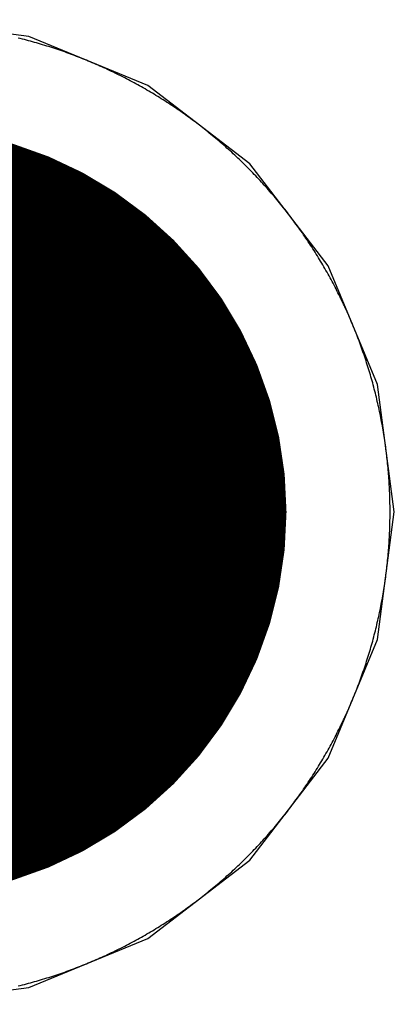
# Model space of a CAD drawing. Extents: x -1.5 to 9, y -3 to 5.
# Tile 102 of 256: x 0.6603 to 0.6929, y 2.0571 to 2.1429. Entities that reach past the tile are written whole.
import ezdxf

# ---------------------------------------------------------------- set-up
doc = ezdxf.new("R2010")
doc.units = 0
doc.layers.get('0').update_dxf_attribs({"linetype": 'CONTINUOUS'})
for name, color, linetype in [('qfn16-30-34-a_copper_signal_1', 1, 'CONTINUOUS'), ('qfn16-30-34-a_copper_signal_2', 1, 'CONTINUOUS'), ('qfn16-30-34-a_copper_signal_bot', 5, 'CONTINUOUS'), ('qfn16-30-34-a_copper_signal_top', 1, 'CONTINUOUS'), ('qfn16-30-34-a_drillmap_1', 1, 'CONTINUOUS'), ('qfn16-30-34-a_pth_drill', 1, 'CONTINUOUS'), ('qfn16-30-34-a_soldermask_bot', 1, 'CONTINUOUS'), ('qfn16-30-34-a_soldermask_top', 1, 'CONTINUOUS')]:
    doc.layers.add(name, color=color, linetype=linetype)

# ---------------------------------------------------------------- blocks, each defined once
blk = doc.blocks.new('D24')
at = {"const_width": 0.0325}
blk.add_lwpolyline([(-0.01625, 0, 1), (0.01625, 0, 1)], format="xyb", close=True, dxfattribs=at)
blk = doc.blocks.new('D38')
at = {"const_width": 0.0335}
blk.add_lwpolyline([(-0.01675, 0, 1), (0.01675, 0, 1)], format="xyb", close=True, dxfattribs=at)
blk = doc.blocks.new('D60')
at = {"const_width": 0.0225}
blk.add_lwpolyline([(-0.01125, 0, 1), (0.01125, 0, 1)], format="xyb", close=True, dxfattribs=at)
blk = doc.blocks.new('D44')
at = {"const_width": 0.0025}
blk.add_lwpolyline([(-0.00125, 0, 1), (0.00125, 0, 1)], format="xyb", close=True, dxfattribs=at)

msp = doc.modelspace()

# ---------------------------------------------------------------- linework, layer by layer
at = {"layer": 'qfn16-30-34-a_copper_signal_1', "color": 1}
msp.add_lwpolyline([(0.660171, 2.058735), (0.660349, 2.058779), (0.660527, 2.058824), (0.660704, 2.05887), (0.660882, 2.058917), (0.661059, 2.058964), (0.661236, 2.059012), (0.661413, 2.059061), (0.661589, 2.05911), (0.661765, 2.059161), (0.661942, 2.059212), (0.662118, 2.059264), (0.662293, 2.059317), (0.662469, 2.05937), (0.662644, 2.059424), (0.662819, 2.059479), (0.662994, 2.059535), (0.663168, 2.059591), (0.663342, 2.059649), (0.663516, 2.059706), (0.66369, 2.059765), (0.663864, 2.059825), (0.664037, 2.059885), (0.66421, 2.059946), (0.664383, 2.060008), (0.664555, 2.06007), (0.664727, 2.060133), (0.664899, 2.060197), (0.665071, 2.060262), (0.665242, 2.060327), (0.665413, 2.060393), (0.665584, 2.06046), (0.665754, 2.060528), (0.665925, 2.060596), (0.666095, 2.060665), (0.666264, 2.060735), (0.666433, 2.060806), (0.666602, 2.060877), (0.666771, 2.060949), (0.666939, 2.061022), (0.667107, 2.061095), (0.667275, 2.061169), (0.667443, 2.061244), (0.66761, 2.06132), (0.667776, 2.061396), (0.667943, 2.061473), (0.668109, 2.061551), (0.668275, 2.06163), (0.66844, 2.061709), (0.668605, 2.061789), (0.66877, 2.061869), (0.668934, 2.061951), (0.669098, 2.062033), (0.669262, 2.062115), (0.669425, 2.062199), (0.669588, 2.062283), (0.669751, 2.062368), (0.669913, 2.062454), (0.670075, 2.06254), (0.670236, 2.062627), (0.670397, 2.062715), (0.670558, 2.062803), (0.670718, 2.062892), (0.670878, 2.062982), (0.671038, 2.063072), (0.671197, 2.063163), (0.671356, 2.063255), (0.671514, 2.063348), (0.671672, 2.063441), (0.67183, 2.063535), (0.671987, 2.063629), (0.672144, 2.063724), (0.6723, 2.06382), (0.672456, 2.063917), (0.672611, 2.064014), (0.672766, 2.064112), (0.672921, 2.064211), (0.673075, 2.06431), (0.673229, 2.06441), (0.673383, 2.06451), (0.673535, 2.064612), (0.673688, 2.064713), (0.67384, 2.064816), (0.673992, 2.064919), (0.674143, 2.065023), (0.674293, 2.065128), (0.674444, 2.065233), (0.674594, 2.065339), (0.674743, 2.065445), (0.674892, 2.065552), (0.67504, 2.06566), (0.675188, 2.065768), (0.675336, 2.065877), (0.675483, 2.065987), (0.675629, 2.066097), (0.675775, 2.066208), (0.675921, 2.06632), (0.676066, 2.066432), (0.676211, 2.066545), (0.676355, 2.066658), (0.676498, 2.066772), (0.676641, 2.066887), (0.676784, 2.067002), (0.676926, 2.067118), (0.677068, 2.067234), (0.677209, 2.067352), (0.67735, 2.067469), (0.67749, 2.067588), (0.67763, 2.067706), (0.677769, 2.067826), (0.677907, 2.067946), (0.678045, 2.068067), (0.678183, 2.068188), (0.67832, 2.06831), (0.678456, 2.068433), (0.678592, 2.068556), (0.678728, 2.068679), (0.678863, 2.068804), (0.678997, 2.068928), (0.679131, 2.069054), (0.679264, 2.06918), (0.679397, 2.069307), (0.679529, 2.069434), (0.67966, 2.069561), (0.679792, 2.06969), (0.679922, 2.069818), (0.680052, 2.069948), (0.680182, 2.070078), (0.68031, 2.070208), (0.680439, 2.07034), (0.680566, 2.070471), (0.680693, 2.070603), (0.68082, 2.070736), (0.680946, 2.070869), (0.681072, 2.071003), (0.681196, 2.071137), (0.681321, 2.071272), (0.681444, 2.071408), (0.681567, 2.071544), (0.68169, 2.07168), (0.681812, 2.071817), (0.681933, 2.071955), (0.682054, 2.072093), (0.682174, 2.072231), (0.682293, 2.07237), (0.682412, 2.07251), (0.682531, 2.07265), (0.682649, 2.072791), (0.682766, 2.072932), (0.682882, 2.073074), (0.682998, 2.073216), (0.683113, 2.073358), (0.683228, 2.073502), (0.683342, 2.073645), (0.683455, 2.073789), (0.683568, 2.073934), (0.68368, 2.074079), (0.683792, 2.074225), (0.683903, 2.074371), (0.684013, 2.074517), (0.684123, 2.074664), (0.684232, 2.074812), (0.68434, 2.07496), (0.684448, 2.075108), (0.684555, 2.075257), (0.684661, 2.075406), (0.684767, 2.075556), (0.684872, 2.075706), (0.684977, 2.075857), (0.685081, 2.076008), (0.685184, 2.07616), (0.685287, 2.076312), (0.685388, 2.076465), (0.68549, 2.076617), (0.68559, 2.076771), (0.68569, 2.076925), (0.685789, 2.077079), (0.685888, 2.077233), (0.685986, 2.077389), (0.686083, 2.077544), (0.68618, 2.0777), (0.686276, 2.077856), (0.686371, 2.078013), (0.686465, 2.07817), (0.686559, 2.078328), (0.686652, 2.078486), (0.686745, 2.078644), (0.686837, 2.078803), (0.686928, 2.078962), (0.687018, 2.079122), (0.687108, 2.079282), (0.687197, 2.079442), (0.687285, 2.079603), (0.687373, 2.079764), (0.68746, 2.079925), (0.687546, 2.080087), (0.687632, 2.080249), (0.687717, 2.080412), (0.687801, 2.080575), (0.687885, 2.080738), (0.687967, 2.080902), (0.688049, 2.081066), (0.688131, 2.08123), (0.688211, 2.081395), (0.688291, 2.08156), (0.68837, 2.081725), (0.688449, 2.081891), (0.688527, 2.082057), (0.688604, 2.082224), (0.68868, 2.08239), (0.688756, 2.082557), (0.688831, 2.082725), (0.688905, 2.082893), (0.688978, 2.083061), (0.689051, 2.083229), (0.689123, 2.083398), (0.689194, 2.083567), (0.689265, 2.083736), (0.689335, 2.083905), (0.689404, 2.084075), (0.689472, 2.084246), (0.68954, 2.084416), (0.689607, 2.084587), (0.689673, 2.084758), (0.689738, 2.084929), (0.689803, 2.085101), (0.689867, 2.085273), (0.68993, 2.085445), (0.689992, 2.085617), (0.690054, 2.08579), (0.690115, 2.085963), (0.690175, 2.086136), (0.690235, 2.08631), (0.690293, 2.086484), (0.690351, 2.086658), (0.690409, 2.086832), (0.690465, 2.087006), (0.690521, 2.087181), (0.690576, 2.087356), (0.69063, 2.087531), (0.690683, 2.087707), (0.690736, 2.087882), (0.690788, 2.088058), (0.690839, 2.088235), (0.690889, 2.088411), (0.690939, 2.088587), (0.690988, 2.088764), (0.691036, 2.088941), (0.691083, 2.089118), (0.69113, 2.089296), (0.691176, 2.089473), (0.691221, 2.089651), (0.691265, 2.089829), (0.691309, 2.090007), (0.691351, 2.090186), (0.691393, 2.090364), (0.691434, 2.090543), (0.691475, 2.090722), (0.691515, 2.090901), (0.691553, 2.09108), (0.691592, 2.091259), (0.691629, 2.091439), (0.691665, 2.091619), (0.691701, 2.091799), (0.691736, 2.091979), (0.69177, 2.092159), (0.691804, 2.092339), (0.691837, 2.09252), (0.691869, 2.0927), (0.6919, 2.092881), (0.69193, 2.093062), (0.69196, 2.093243), (0.691988, 2.093424), (0.692016, 2.093605), (0.692043, 2.093787), (0.69207, 2.093968), (0.692096, 2.09415), (0.69212, 2.094331), (0.692144, 2.094513), (0.692168, 2.094695), (0.69219, 2.094877), (0.692212, 2.095059), (0.692233, 2.095242), (0.692253, 2.095424), (0.692272, 2.095606), (0.692291, 2.095789), (0.692309, 2.095971), (0.692326, 2.096154), (0.692342, 2.096336), (0.692357, 2.096519), (0.692372, 2.096702), (0.692386, 2.096885), (0.692399, 2.097068), (0.692411, 2.097251), (0.692423, 2.097434), (0.692433, 2.097617), (0.692443, 2.0978), (0.692452, 2.097983), (0.692461, 2.098166), (0.692468, 2.09835), (0.692475, 2.098533), (0.692481, 2.098716), (0.692486, 2.0989), (0.69249, 2.099083), (0.692494, 2.099266), (0.692496, 2.09945), (0.692499, 2.099633), (0.6925, 2.099817), (0.6925, 2.1), (0.6925, 2.100183), (0.692499, 2.100367), (0.692496, 2.10055), (0.692494, 2.100734), (0.69249, 2.100917), (0.692486, 2.1011), (0.692481, 2.101284), (0.692475, 2.101467), (0.692468, 2.10165), (0.692461, 2.101834), (0.692452, 2.102017), (0.692443, 2.1022), (0.692433, 2.102383), (0.692423, 2.102566), (0.692411, 2.102749), (0.692399, 2.102932), (0.692386, 2.103115), (0.692372, 2.103298), (0.692357, 2.103481), (0.692342, 2.103664), (0.692326, 2.103846), (0.692309, 2.104029), (0.692291, 2.104211), (0.692272, 2.104394), (0.692253, 2.104576), (0.692233, 2.104758), (0.692212, 2.104941), (0.69219, 2.105123), (0.692168, 2.105305), (0.692144, 2.105487), (0.69212, 2.105669), (0.692096, 2.10585), (0.69207, 2.106032), (0.692043, 2.106213), (0.692016, 2.106395), (0.691988, 2.106576), (0.69196, 2.106757), (0.69193, 2.106938), (0.6919, 2.107119), (0.691869, 2.1073), (0.691837, 2.10748), (0.691804, 2.107661), (0.69177, 2.107841), (0.691736, 2.108021), (0.691701, 2.108201), (0.691665, 2.108381), (0.691629, 2.108561), (0.691592, 2.108741), (0.691553, 2.10892), (0.691515, 2.109099), (0.691475, 2.109278), (0.691434, 2.109457), (0.691393, 2.109636), (0.691351, 2.109814), (0.691309, 2.109993), (0.691265, 2.110171), (0.691221, 2.110349), (0.691176, 2.110527), (0.69113, 2.110704), (0.691083, 2.110882), (0.691036, 2.111059), (0.690988, 2.111236), (0.690939, 2.111413), (0.690889, 2.111589), (0.690839, 2.111765), (0.690788, 2.111942), (0.690736, 2.112118), (0.690683, 2.112293), (0.69063, 2.112469), (0.690576, 2.112644), (0.690521, 2.112819), (0.690465, 2.112994), (0.690409, 2.113168), (0.690351, 2.113342), (0.690293, 2.113516), (0.690235, 2.11369), (0.690175, 2.113864), (0.690115, 2.114037), (0.690054, 2.11421), (0.689992, 2.114383), (0.68993, 2.114555), (0.689867, 2.114727), (0.689803, 2.114899), (0.689738, 2.115071), (0.689673, 2.115242), (0.689607, 2.115413), (0.68954, 2.115584), (0.689472, 2.115754), (0.689404, 2.115925), (0.689335, 2.116095), (0.689265, 2.116264), (0.689194, 2.116433), (0.689123, 2.116602), (0.689051, 2.116771), (0.688978, 2.116939), (0.688905, 2.117107), (0.688831, 2.117275), (0.688756, 2.117443), (0.68868, 2.11761), (0.688604, 2.117776), (0.688527, 2.117943), (0.688449, 2.118109), (0.68837, 2.118275), (0.688291, 2.11844), (0.688211, 2.118605), (0.688131, 2.11877), (0.688049, 2.118934), (0.687967, 2.119098), (0.687885, 2.119262), (0.687801, 2.119425), (0.687717, 2.119588), (0.687632, 2.119751), (0.687546, 2.119913), (0.68746, 2.120075), (0.687373, 2.120236), (0.687285, 2.120397), (0.687197, 2.120558), (0.687108, 2.120718), (0.687018, 2.120878), (0.686928, 2.121038), (0.686837, 2.121197), (0.686745, 2.121356), (0.686652, 2.121514), (0.686559, 2.121672), (0.686465, 2.12183), (0.686371, 2.121987), (0.686276, 2.122144), (0.68618, 2.1223), (0.686083, 2.122456), (0.685986, 2.122611), (0.685888, 2.122767), (0.685789, 2.122921), (0.68569, 2.123075), (0.68559, 2.123229), (0.68549, 2.123383), (0.685388, 2.123535), (0.685287, 2.123688), (0.685184, 2.12384), (0.685081, 2.123992), (0.684977, 2.124143), (0.684872, 2.124294), (0.684767, 2.124444), (0.684661, 2.124594), (0.684555, 2.124743), (0.684448, 2.124892), (0.68434, 2.12504), (0.684232, 2.125188), (0.684123, 2.125336), (0.684013, 2.125483), (0.683903, 2.125629), (0.683792, 2.125775), (0.68368, 2.125921), (0.683568, 2.126066), (0.683455, 2.126211), (0.683342, 2.126355), (0.683228, 2.126498), (0.683113, 2.126642), (0.682998, 2.126784), (0.682882, 2.126926), (0.682766, 2.127068), (0.682649, 2.127209), (0.682531, 2.12735), (0.682412, 2.12749), (0.682293, 2.12763), (0.682174, 2.127769), (0.682054, 2.127907), (0.681933, 2.128045), (0.681812, 2.128183), (0.68169, 2.12832), (0.681567, 2.128456), (0.681444, 2.128592), (0.681321, 2.128728), (0.681196, 2.128863), (0.681072, 2.128997), (0.680946, 2.129131), (0.68082, 2.129264), (0.680693, 2.129397), (0.680566, 2.129529), (0.680439, 2.12966), (0.68031, 2.129792), (0.680182, 2.129922), (0.680052, 2.130052), (0.679922, 2.130182), (0.679792, 2.13031), (0.67966, 2.130439), (0.679529, 2.130566), (0.679397, 2.130693), (0.679264, 2.13082), (0.679131, 2.130946), (0.678997, 2.131072), (0.678863, 2.131196), (0.678728, 2.131321), (0.678592, 2.131444), (0.678456, 2.131567), (0.67832, 2.13169), (0.678183, 2.131812), (0.678045, 2.131933), (0.677907, 2.132054), (0.677769, 2.132174), (0.67763, 2.132294), (0.67749, 2.132412), (0.67735, 2.132531), (0.677209, 2.132648), (0.677068, 2.132766), (0.676926, 2.132882), (0.676784, 2.132998), (0.676641, 2.133113), (0.676498, 2.133228), (0.676355, 2.133342), (0.676211, 2.133455), (0.676066, 2.133568), (0.675921, 2.13368), (0.675775, 2.133792), (0.675629, 2.133903), (0.675483, 2.134013), (0.675336, 2.134123), (0.675188, 2.134232), (0.67504, 2.13434), (0.674892, 2.134448), (0.674743, 2.134555), (0.674594, 2.134661), (0.674444, 2.134767), (0.674293, 2.134872), (0.674143, 2.134977), (0.673992, 2.135081), (0.67384, 2.135184), (0.673688, 2.135287), (0.673535, 2.135388), (0.673383, 2.13549), (0.673229, 2.13559), (0.673075, 2.13569), (0.672921, 2.135789), (0.672766, 2.135888), (0.672611, 2.135986), (0.672456, 2.136083), (0.6723, 2.13618), (0.672144, 2.136276), (0.671987, 2.136371), (0.67183, 2.136465), (0.671672, 2.136559), (0.671514, 2.136652), (0.671356, 2.136745), (0.671197, 2.136837), (0.671038, 2.136928), (0.670878, 2.137018), (0.670718, 2.137108), (0.670558, 2.137197), (0.670397, 2.137285), (0.670236, 2.137373), (0.670075, 2.13746), (0.669913, 2.137546), (0.669751, 2.137632), (0.669588, 2.137717), (0.669425, 2.137801), (0.669262, 2.137885), (0.669098, 2.137967), (0.668934, 2.138049), (0.66877, 2.138131), (0.668605, 2.138211), (0.66844, 2.138291), (0.668275, 2.13837), (0.668109, 2.138449), (0.667943, 2.138527), (0.667776, 2.138604), (0.66761, 2.13868), (0.667443, 2.138756), (0.667275, 2.138831), (0.667107, 2.138905), (0.666939, 2.138978), (0.666771, 2.139051), (0.666602, 2.139123), (0.666433, 2.139194), (0.666264, 2.139265), (0.666095, 2.139335), (0.665925, 2.139404), (0.665754, 2.139472), (0.665584, 2.13954), (0.665413, 2.139607), (0.665242, 2.139673), (0.665071, 2.139738), (0.664899, 2.139803), (0.664727, 2.139867), (0.664555, 2.13993), (0.664383, 2.139992), (0.66421, 2.140054), (0.664037, 2.140115), (0.663864, 2.140175), (0.66369, 2.140235), (0.663516, 2.140294), (0.663342, 2.140351), (0.663168, 2.140409), (0.662994, 2.140465), (0.662819, 2.140521), (0.662644, 2.140576), (0.662469, 2.14063), (0.662293, 2.140683), (0.662118, 2.140736), (0.661942, 2.140788), (0.661765, 2.140839), (0.661589, 2.14089), (0.661413, 2.140939), (0.661236, 2.140988), (0.661059, 2.141036), (0.660882, 2.141083), (0.660704, 2.14113), (0.660527, 2.141176), (0.660349, 2.141221), (0.660171, 2.141265)], dxfattribs=at)
at = {"layer": 'qfn16-30-34-a_copper_signal_2', "color": 1}
msp.add_lwpolyline([(0.660171, 2.058735), (0.660349, 2.058779), (0.660527, 2.058824), (0.660704, 2.05887), (0.660882, 2.058917), (0.661059, 2.058964), (0.661236, 2.059012), (0.661413, 2.059061), (0.661589, 2.05911), (0.661765, 2.059161), (0.661942, 2.059212), (0.662118, 2.059264), (0.662293, 2.059317), (0.662469, 2.05937), (0.662644, 2.059424), (0.662819, 2.059479), (0.662994, 2.059535), (0.663168, 2.059591), (0.663342, 2.059649), (0.663516, 2.059706), (0.66369, 2.059765), (0.663864, 2.059825), (0.664037, 2.059885), (0.66421, 2.059946), (0.664383, 2.060008), (0.664555, 2.06007), (0.664727, 2.060133), (0.664899, 2.060197), (0.665071, 2.060262), (0.665242, 2.060327), (0.665413, 2.060393), (0.665584, 2.06046), (0.665754, 2.060528), (0.665925, 2.060596), (0.666095, 2.060665), (0.666264, 2.060735), (0.666433, 2.060806), (0.666602, 2.060877), (0.666771, 2.060949), (0.666939, 2.061022), (0.667107, 2.061095), (0.667275, 2.061169), (0.667443, 2.061244), (0.66761, 2.06132), (0.667776, 2.061396), (0.667943, 2.061473), (0.668109, 2.061551), (0.668275, 2.06163), (0.66844, 2.061709), (0.668605, 2.061789), (0.66877, 2.061869), (0.668934, 2.061951), (0.669098, 2.062033), (0.669262, 2.062115), (0.669425, 2.062199), (0.669588, 2.062283), (0.669751, 2.062368), (0.669913, 2.062454), (0.670075, 2.06254), (0.670236, 2.062627), (0.670397, 2.062715), (0.670558, 2.062803), (0.670718, 2.062892), (0.670878, 2.062982), (0.671038, 2.063072), (0.671197, 2.063163), (0.671356, 2.063255), (0.671514, 2.063348), (0.671672, 2.063441), (0.67183, 2.063535), (0.671987, 2.063629), (0.672144, 2.063724), (0.6723, 2.06382), (0.672456, 2.063917), (0.672611, 2.064014), (0.672766, 2.064112), (0.672921, 2.064211), (0.673075, 2.06431), (0.673229, 2.06441), (0.673383, 2.06451), (0.673535, 2.064612), (0.673688, 2.064713), (0.67384, 2.064816), (0.673992, 2.064919), (0.674143, 2.065023), (0.674293, 2.065128), (0.674444, 2.065233), (0.674594, 2.065339), (0.674743, 2.065445), (0.674892, 2.065552), (0.67504, 2.06566), (0.675188, 2.065768), (0.675336, 2.065877), (0.675483, 2.065987), (0.675629, 2.066097), (0.675775, 2.066208), (0.675921, 2.06632), (0.676066, 2.066432), (0.676211, 2.066545), (0.676355, 2.066658), (0.676498, 2.066772), (0.676641, 2.066887), (0.676784, 2.067002), (0.676926, 2.067118), (0.677068, 2.067234), (0.677209, 2.067352), (0.67735, 2.067469), (0.67749, 2.067588), (0.67763, 2.067706), (0.677769, 2.067826), (0.677907, 2.067946), (0.678045, 2.068067), (0.678183, 2.068188), (0.67832, 2.06831), (0.678456, 2.068433), (0.678592, 2.068556), (0.678728, 2.068679), (0.678863, 2.068804), (0.678997, 2.068928), (0.679131, 2.069054), (0.679264, 2.06918), (0.679397, 2.069307), (0.679529, 2.069434), (0.67966, 2.069561), (0.679792, 2.06969), (0.679922, 2.069818), (0.680052, 2.069948), (0.680182, 2.070078), (0.68031, 2.070208), (0.680439, 2.07034), (0.680566, 2.070471), (0.680693, 2.070603), (0.68082, 2.070736), (0.680946, 2.070869), (0.681072, 2.071003), (0.681196, 2.071137), (0.681321, 2.071272), (0.681444, 2.071408), (0.681567, 2.071544), (0.68169, 2.07168), (0.681812, 2.071817), (0.681933, 2.071955), (0.682054, 2.072093), (0.682174, 2.072231), (0.682293, 2.07237), (0.682412, 2.07251), (0.682531, 2.07265), (0.682649, 2.072791), (0.682766, 2.072932), (0.682882, 2.073074), (0.682998, 2.073216), (0.683113, 2.073358), (0.683228, 2.073502), (0.683342, 2.073645), (0.683455, 2.073789), (0.683568, 2.073934), (0.68368, 2.074079), (0.683792, 2.074225), (0.683903, 2.074371), (0.684013, 2.074517), (0.684123, 2.074664), (0.684232, 2.074812), (0.68434, 2.07496), (0.684448, 2.075108), (0.684555, 2.075257), (0.684661, 2.075406), (0.684767, 2.075556), (0.684872, 2.075706), (0.684977, 2.075857), (0.685081, 2.076008), (0.685184, 2.07616), (0.685287, 2.076312), (0.685388, 2.076465), (0.68549, 2.076617), (0.68559, 2.076771), (0.68569, 2.076925), (0.685789, 2.077079), (0.685888, 2.077233), (0.685986, 2.077389), (0.686083, 2.077544), (0.68618, 2.0777), (0.686276, 2.077856), (0.686371, 2.078013), (0.686465, 2.07817), (0.686559, 2.078328), (0.686652, 2.078486), (0.686745, 2.078644), (0.686837, 2.078803), (0.686928, 2.078962), (0.687018, 2.079122), (0.687108, 2.079282), (0.687197, 2.079442), (0.687285, 2.079603), (0.687373, 2.079764), (0.68746, 2.079925), (0.687546, 2.080087), (0.687632, 2.080249), (0.687717, 2.080412), (0.687801, 2.080575), (0.687885, 2.080738), (0.687967, 2.080902), (0.688049, 2.081066), (0.688131, 2.08123), (0.688211, 2.081395), (0.688291, 2.08156), (0.68837, 2.081725), (0.688449, 2.081891), (0.688527, 2.082057), (0.688604, 2.082224), (0.68868, 2.08239), (0.688756, 2.082557), (0.688831, 2.082725), (0.688905, 2.082893), (0.688978, 2.083061), (0.689051, 2.083229), (0.689123, 2.083398), (0.689194, 2.083567), (0.689265, 2.083736), (0.689335, 2.083905), (0.689404, 2.084075), (0.689472, 2.084246), (0.68954, 2.084416), (0.689607, 2.084587), (0.689673, 2.084758), (0.689738, 2.084929), (0.689803, 2.085101), (0.689867, 2.085273), (0.68993, 2.085445), (0.689992, 2.085617), (0.690054, 2.08579), (0.690115, 2.085963), (0.690175, 2.086136), (0.690235, 2.08631), (0.690293, 2.086484), (0.690351, 2.086658), (0.690409, 2.086832), (0.690465, 2.087006), (0.690521, 2.087181), (0.690576, 2.087356), (0.69063, 2.087531), (0.690683, 2.087707), (0.690736, 2.087882), (0.690788, 2.088058), (0.690839, 2.088235), (0.690889, 2.088411), (0.690939, 2.088587), (0.690988, 2.088764), (0.691036, 2.088941), (0.691083, 2.089118), (0.69113, 2.089296), (0.691176, 2.089473), (0.691221, 2.089651), (0.691265, 2.089829), (0.691309, 2.090007), (0.691351, 2.090186), (0.691393, 2.090364), (0.691434, 2.090543), (0.691475, 2.090722), (0.691515, 2.090901), (0.691553, 2.09108), (0.691592, 2.091259), (0.691629, 2.091439), (0.691665, 2.091619), (0.691701, 2.091799), (0.691736, 2.091979), (0.69177, 2.092159), (0.691804, 2.092339), (0.691837, 2.09252), (0.691869, 2.0927), (0.6919, 2.092881), (0.69193, 2.093062), (0.69196, 2.093243), (0.691988, 2.093424), (0.692016, 2.093605), (0.692043, 2.093787), (0.69207, 2.093968), (0.692096, 2.09415), (0.69212, 2.094331), (0.692144, 2.094513), (0.692168, 2.094695), (0.69219, 2.094877), (0.692212, 2.095059), (0.692233, 2.095242), (0.692253, 2.095424), (0.692272, 2.095606), (0.692291, 2.095789), (0.692309, 2.095971), (0.692326, 2.096154), (0.692342, 2.096336), (0.692357, 2.096519), (0.692372, 2.096702), (0.692386, 2.096885), (0.692399, 2.097068), (0.692411, 2.097251), (0.692423, 2.097434), (0.692433, 2.097617), (0.692443, 2.0978), (0.692452, 2.097983), (0.692461, 2.098166), (0.692468, 2.09835), (0.692475, 2.098533), (0.692481, 2.098716), (0.692486, 2.0989), (0.69249, 2.099083), (0.692494, 2.099266), (0.692496, 2.09945), (0.692499, 2.099633), (0.6925, 2.099817), (0.6925, 2.1), (0.6925, 2.100183), (0.692499, 2.100367), (0.692496, 2.10055), (0.692494, 2.100734), (0.69249, 2.100917), (0.692486, 2.1011), (0.692481, 2.101284), (0.692475, 2.101467), (0.692468, 2.10165), (0.692461, 2.101834), (0.692452, 2.102017), (0.692443, 2.1022), (0.692433, 2.102383), (0.692423, 2.102566), (0.692411, 2.102749), (0.692399, 2.102932), (0.692386, 2.103115), (0.692372, 2.103298), (0.692357, 2.103481), (0.692342, 2.103664), (0.692326, 2.103846), (0.692309, 2.104029), (0.692291, 2.104211), (0.692272, 2.104394), (0.692253, 2.104576), (0.692233, 2.104758), (0.692212, 2.104941), (0.69219, 2.105123), (0.692168, 2.105305), (0.692144, 2.105487), (0.69212, 2.105669), (0.692096, 2.10585), (0.69207, 2.106032), (0.692043, 2.106213), (0.692016, 2.106395), (0.691988, 2.106576), (0.69196, 2.106757), (0.69193, 2.106938), (0.6919, 2.107119), (0.691869, 2.1073), (0.691837, 2.10748), (0.691804, 2.107661), (0.69177, 2.107841), (0.691736, 2.108021), (0.691701, 2.108201), (0.691665, 2.108381), (0.691629, 2.108561), (0.691592, 2.108741), (0.691553, 2.10892), (0.691515, 2.109099), (0.691475, 2.109278), (0.691434, 2.109457), (0.691393, 2.109636), (0.691351, 2.109814), (0.691309, 2.109993), (0.691265, 2.110171), (0.691221, 2.110349), (0.691176, 2.110527), (0.69113, 2.110704), (0.691083, 2.110882), (0.691036, 2.111059), (0.690988, 2.111236), (0.690939, 2.111413), (0.690889, 2.111589), (0.690839, 2.111765), (0.690788, 2.111942), (0.690736, 2.112118), (0.690683, 2.112293), (0.69063, 2.112469), (0.690576, 2.112644), (0.690521, 2.112819), (0.690465, 2.112994), (0.690409, 2.113168), (0.690351, 2.113342), (0.690293, 2.113516), (0.690235, 2.11369), (0.690175, 2.113864), (0.690115, 2.114037), (0.690054, 2.11421), (0.689992, 2.114383), (0.68993, 2.114555), (0.689867, 2.114727), (0.689803, 2.114899), (0.689738, 2.115071), (0.689673, 2.115242), (0.689607, 2.115413), (0.68954, 2.115584), (0.689472, 2.115754), (0.689404, 2.115925), (0.689335, 2.116095), (0.689265, 2.116264), (0.689194, 2.116433), (0.689123, 2.116602), (0.689051, 2.116771), (0.688978, 2.116939), (0.688905, 2.117107), (0.688831, 2.117275), (0.688756, 2.117443), (0.68868, 2.11761), (0.688604, 2.117776), (0.688527, 2.117943), (0.688449, 2.118109), (0.68837, 2.118275), (0.688291, 2.11844), (0.688211, 2.118605), (0.688131, 2.11877), (0.688049, 2.118934), (0.687967, 2.119098), (0.687885, 2.119262), (0.687801, 2.119425), (0.687717, 2.119588), (0.687632, 2.119751), (0.687546, 2.119913), (0.68746, 2.120075), (0.687373, 2.120236), (0.687285, 2.120397), (0.687197, 2.120558), (0.687108, 2.120718), (0.687018, 2.120878), (0.686928, 2.121038), (0.686837, 2.121197), (0.686745, 2.121356), (0.686652, 2.121514), (0.686559, 2.121672), (0.686465, 2.12183), (0.686371, 2.121987), (0.686276, 2.122144), (0.68618, 2.1223), (0.686083, 2.122456), (0.685986, 2.122611), (0.685888, 2.122767), (0.685789, 2.122921), (0.68569, 2.123075), (0.68559, 2.123229), (0.68549, 2.123383), (0.685388, 2.123535), (0.685287, 2.123688), (0.685184, 2.12384), (0.685081, 2.123992), (0.684977, 2.124143), (0.684872, 2.124294), (0.684767, 2.124444), (0.684661, 2.124594), (0.684555, 2.124743), (0.684448, 2.124892), (0.68434, 2.12504), (0.684232, 2.125188), (0.684123, 2.125336), (0.684013, 2.125483), (0.683903, 2.125629), (0.683792, 2.125775), (0.68368, 2.125921), (0.683568, 2.126066), (0.683455, 2.126211), (0.683342, 2.126355), (0.683228, 2.126498), (0.683113, 2.126642), (0.682998, 2.126784), (0.682882, 2.126926), (0.682766, 2.127068), (0.682649, 2.127209), (0.682531, 2.12735), (0.682412, 2.12749), (0.682293, 2.12763), (0.682174, 2.127769), (0.682054, 2.127907), (0.681933, 2.128045), (0.681812, 2.128183), (0.68169, 2.12832), (0.681567, 2.128456), (0.681444, 2.128592), (0.681321, 2.128728), (0.681196, 2.128863), (0.681072, 2.128997), (0.680946, 2.129131), (0.68082, 2.129264), (0.680693, 2.129397), (0.680566, 2.129529), (0.680439, 2.12966), (0.68031, 2.129792), (0.680182, 2.129922), (0.680052, 2.130052), (0.679922, 2.130182), (0.679792, 2.13031), (0.67966, 2.130439), (0.679529, 2.130566), (0.679397, 2.130693), (0.679264, 2.13082), (0.679131, 2.130946), (0.678997, 2.131072), (0.678863, 2.131196), (0.678728, 2.131321), (0.678592, 2.131444), (0.678456, 2.131567), (0.67832, 2.13169), (0.678183, 2.131812), (0.678045, 2.131933), (0.677907, 2.132054), (0.677769, 2.132174), (0.67763, 2.132294), (0.67749, 2.132412), (0.67735, 2.132531), (0.677209, 2.132648), (0.677068, 2.132766), (0.676926, 2.132882), (0.676784, 2.132998), (0.676641, 2.133113), (0.676498, 2.133228), (0.676355, 2.133342), (0.676211, 2.133455), (0.676066, 2.133568), (0.675921, 2.13368), (0.675775, 2.133792), (0.675629, 2.133903), (0.675483, 2.134013), (0.675336, 2.134123), (0.675188, 2.134232), (0.67504, 2.13434), (0.674892, 2.134448), (0.674743, 2.134555), (0.674594, 2.134661), (0.674444, 2.134767), (0.674293, 2.134872), (0.674143, 2.134977), (0.673992, 2.135081), (0.67384, 2.135184), (0.673688, 2.135287), (0.673535, 2.135388), (0.673383, 2.13549), (0.673229, 2.13559), (0.673075, 2.13569), (0.672921, 2.135789), (0.672766, 2.135888), (0.672611, 2.135986), (0.672456, 2.136083), (0.6723, 2.13618), (0.672144, 2.136276), (0.671987, 2.136371), (0.67183, 2.136465), (0.671672, 2.136559), (0.671514, 2.136652), (0.671356, 2.136745), (0.671197, 2.136837), (0.671038, 2.136928), (0.670878, 2.137018), (0.670718, 2.137108), (0.670558, 2.137197), (0.670397, 2.137285), (0.670236, 2.137373), (0.670075, 2.13746), (0.669913, 2.137546), (0.669751, 2.137632), (0.669588, 2.137717), (0.669425, 2.137801), (0.669262, 2.137885), (0.669098, 2.137967), (0.668934, 2.138049), (0.66877, 2.138131), (0.668605, 2.138211), (0.66844, 2.138291), (0.668275, 2.13837), (0.668109, 2.138449), (0.667943, 2.138527), (0.667776, 2.138604), (0.66761, 2.13868), (0.667443, 2.138756), (0.667275, 2.138831), (0.667107, 2.138905), (0.666939, 2.138978), (0.666771, 2.139051), (0.666602, 2.139123), (0.666433, 2.139194), (0.666264, 2.139265), (0.666095, 2.139335), (0.665925, 2.139404), (0.665754, 2.139472), (0.665584, 2.13954), (0.665413, 2.139607), (0.665242, 2.139673), (0.665071, 2.139738), (0.664899, 2.139803), (0.664727, 2.139867), (0.664555, 2.13993), (0.664383, 2.139992), (0.66421, 2.140054), (0.664037, 2.140115), (0.663864, 2.140175), (0.66369, 2.140235), (0.663516, 2.140294), (0.663342, 2.140351), (0.663168, 2.140409), (0.662994, 2.140465), (0.662819, 2.140521), (0.662644, 2.140576), (0.662469, 2.14063), (0.662293, 2.140683), (0.662118, 2.140736), (0.661942, 2.140788), (0.661765, 2.140839), (0.661589, 2.14089), (0.661413, 2.140939), (0.661236, 2.140988), (0.661059, 2.141036), (0.660882, 2.141083), (0.660704, 2.14113), (0.660527, 2.141176), (0.660349, 2.141221), (0.660171, 2.141265)], dxfattribs=at)
at = {"layer": 'qfn16-30-34-a_copper_signal_bot', "color": 5}
msp.add_lwpolyline([(0.65, 2.057133), (0.661095, 2.058594), (0.671433, 2.062876), (0.680311, 2.069689), (0.687124, 2.078567), (0.691406, 2.088905), (0.692867, 2.1), (0.691406, 2.111095), (0.687124, 2.121433), (0.680311, 2.130311), (0.671433, 2.137124), (0.661095, 2.141406), (0.65, 2.142867)], dxfattribs=at)
at = {"layer": 'qfn16-30-34-a_copper_signal_top', "color": 1}
msp.add_lwpolyline([(0.660171, 2.058735), (0.660349, 2.058779), (0.660527, 2.058824), (0.660704, 2.05887), (0.660882, 2.058917), (0.661059, 2.058964), (0.661236, 2.059012), (0.661413, 2.059061), (0.661589, 2.05911), (0.661765, 2.059161), (0.661942, 2.059212), (0.662118, 2.059264), (0.662293, 2.059317), (0.662469, 2.05937), (0.662644, 2.059424), (0.662819, 2.059479), (0.662994, 2.059535), (0.663168, 2.059591), (0.663342, 2.059649), (0.663516, 2.059706), (0.66369, 2.059765), (0.663864, 2.059825), (0.664037, 2.059885), (0.66421, 2.059946), (0.664383, 2.060008), (0.664555, 2.06007), (0.664727, 2.060133), (0.664899, 2.060197), (0.665071, 2.060262), (0.665242, 2.060327), (0.665413, 2.060393), (0.665584, 2.06046), (0.665754, 2.060528), (0.665925, 2.060596), (0.666095, 2.060665), (0.666264, 2.060735), (0.666433, 2.060806), (0.666602, 2.060877), (0.666771, 2.060949), (0.666939, 2.061022), (0.667107, 2.061095), (0.667275, 2.061169), (0.667443, 2.061244), (0.66761, 2.06132), (0.667776, 2.061396), (0.667943, 2.061473), (0.668109, 2.061551), (0.668275, 2.06163), (0.66844, 2.061709), (0.668605, 2.061789), (0.66877, 2.061869), (0.668934, 2.061951), (0.669098, 2.062033), (0.669262, 2.062115), (0.669425, 2.062199), (0.669588, 2.062283), (0.669751, 2.062368), (0.669913, 2.062454), (0.670075, 2.06254), (0.670236, 2.062627), (0.670397, 2.062715), (0.670558, 2.062803), (0.670718, 2.062892), (0.670878, 2.062982), (0.671038, 2.063072), (0.671197, 2.063163), (0.671356, 2.063255), (0.671514, 2.063348), (0.671672, 2.063441), (0.67183, 2.063535), (0.671987, 2.063629), (0.672144, 2.063724), (0.6723, 2.06382), (0.672456, 2.063917), (0.672611, 2.064014), (0.672766, 2.064112), (0.672921, 2.064211), (0.673075, 2.06431), (0.673229, 2.06441), (0.673383, 2.06451), (0.673535, 2.064612), (0.673688, 2.064713), (0.67384, 2.064816), (0.673992, 2.064919), (0.674143, 2.065023), (0.674293, 2.065128), (0.674444, 2.065233), (0.674594, 2.065339), (0.674743, 2.065445), (0.674892, 2.065552), (0.67504, 2.06566), (0.675188, 2.065768), (0.675336, 2.065877), (0.675483, 2.065987), (0.675629, 2.066097), (0.675775, 2.066208), (0.675921, 2.06632), (0.676066, 2.066432), (0.676211, 2.066545), (0.676355, 2.066658), (0.676498, 2.066772), (0.676641, 2.066887), (0.676784, 2.067002), (0.676926, 2.067118), (0.677068, 2.067234), (0.677209, 2.067352), (0.67735, 2.067469), (0.67749, 2.067588), (0.67763, 2.067706), (0.677769, 2.067826), (0.677907, 2.067946), (0.678045, 2.068067), (0.678183, 2.068188), (0.67832, 2.06831), (0.678456, 2.068433), (0.678592, 2.068556), (0.678728, 2.068679), (0.678863, 2.068804), (0.678997, 2.068928), (0.679131, 2.069054), (0.679264, 2.06918), (0.679397, 2.069307), (0.679529, 2.069434), (0.67966, 2.069561), (0.679792, 2.06969), (0.679922, 2.069818), (0.680052, 2.069948), (0.680182, 2.070078), (0.68031, 2.070208), (0.680439, 2.07034), (0.680566, 2.070471), (0.680693, 2.070603), (0.68082, 2.070736), (0.680946, 2.070869), (0.681072, 2.071003), (0.681196, 2.071137), (0.681321, 2.071272), (0.681444, 2.071408), (0.681567, 2.071544), (0.68169, 2.07168), (0.681812, 2.071817), (0.681933, 2.071955), (0.682054, 2.072093), (0.682174, 2.072231), (0.682293, 2.07237), (0.682412, 2.07251), (0.682531, 2.07265), (0.682649, 2.072791), (0.682766, 2.072932), (0.682882, 2.073074), (0.682998, 2.073216), (0.683113, 2.073358), (0.683228, 2.073502), (0.683342, 2.073645), (0.683455, 2.073789), (0.683568, 2.073934), (0.68368, 2.074079), (0.683792, 2.074225), (0.683903, 2.074371), (0.684013, 2.074517), (0.684123, 2.074664), (0.684232, 2.074812), (0.68434, 2.07496), (0.684448, 2.075108), (0.684555, 2.075257), (0.684661, 2.075406), (0.684767, 2.075556), (0.684872, 2.075706), (0.684977, 2.075857), (0.685081, 2.076008), (0.685184, 2.07616), (0.685287, 2.076312), (0.685388, 2.076465), (0.68549, 2.076617), (0.68559, 2.076771), (0.68569, 2.076925), (0.685789, 2.077079), (0.685888, 2.077233), (0.685986, 2.077389), (0.686083, 2.077544), (0.68618, 2.0777), (0.686276, 2.077856), (0.686371, 2.078013), (0.686465, 2.07817), (0.686559, 2.078328), (0.686652, 2.078486), (0.686745, 2.078644), (0.686837, 2.078803), (0.686928, 2.078962), (0.687018, 2.079122), (0.687108, 2.079282), (0.687197, 2.079442), (0.687285, 2.079603), (0.687373, 2.079764), (0.68746, 2.079925), (0.687546, 2.080087), (0.687632, 2.080249), (0.687717, 2.080412), (0.687801, 2.080575), (0.687885, 2.080738), (0.687967, 2.080902), (0.688049, 2.081066), (0.688131, 2.08123), (0.688211, 2.081395), (0.688291, 2.08156), (0.68837, 2.081725), (0.688449, 2.081891), (0.688527, 2.082057), (0.688604, 2.082224), (0.68868, 2.08239), (0.688756, 2.082557), (0.688831, 2.082725), (0.688905, 2.082893), (0.688978, 2.083061), (0.689051, 2.083229), (0.689123, 2.083398), (0.689194, 2.083567), (0.689265, 2.083736), (0.689335, 2.083905), (0.689404, 2.084075), (0.689472, 2.084246), (0.68954, 2.084416), (0.689607, 2.084587), (0.689673, 2.084758), (0.689738, 2.084929), (0.689803, 2.085101), (0.689867, 2.085273), (0.68993, 2.085445), (0.689992, 2.085617), (0.690054, 2.08579), (0.690115, 2.085963), (0.690175, 2.086136), (0.690235, 2.08631), (0.690293, 2.086484), (0.690351, 2.086658), (0.690409, 2.086832), (0.690465, 2.087006), (0.690521, 2.087181), (0.690576, 2.087356), (0.69063, 2.087531), (0.690683, 2.087707), (0.690736, 2.087882), (0.690788, 2.088058), (0.690839, 2.088235), (0.690889, 2.088411), (0.690939, 2.088587), (0.690988, 2.088764), (0.691036, 2.088941), (0.691083, 2.089118), (0.69113, 2.089296), (0.691176, 2.089473), (0.691221, 2.089651), (0.691265, 2.089829), (0.691309, 2.090007), (0.691351, 2.090186), (0.691393, 2.090364), (0.691434, 2.090543), (0.691475, 2.090722), (0.691515, 2.090901), (0.691553, 2.09108), (0.691592, 2.091259), (0.691629, 2.091439), (0.691665, 2.091619), (0.691701, 2.091799), (0.691736, 2.091979), (0.69177, 2.092159), (0.691804, 2.092339), (0.691837, 2.09252), (0.691869, 2.0927), (0.6919, 2.092881), (0.69193, 2.093062), (0.69196, 2.093243), (0.691988, 2.093424), (0.692016, 2.093605), (0.692043, 2.093787), (0.69207, 2.093968), (0.692096, 2.09415), (0.69212, 2.094331), (0.692144, 2.094513), (0.692168, 2.094695), (0.69219, 2.094877), (0.692212, 2.095059), (0.692233, 2.095242), (0.692253, 2.095424), (0.692272, 2.095606), (0.692291, 2.095789), (0.692309, 2.095971), (0.692326, 2.096154), (0.692342, 2.096336), (0.692357, 2.096519), (0.692372, 2.096702), (0.692386, 2.096885), (0.692399, 2.097068), (0.692411, 2.097251), (0.692423, 2.097434), (0.692433, 2.097617), (0.692443, 2.0978), (0.692452, 2.097983), (0.692461, 2.098166), (0.692468, 2.09835), (0.692475, 2.098533), (0.692481, 2.098716), (0.692486, 2.0989), (0.69249, 2.099083), (0.692494, 2.099266), (0.692496, 2.09945), (0.692499, 2.099633), (0.6925, 2.099817), (0.6925, 2.1), (0.6925, 2.100183), (0.692499, 2.100367), (0.692496, 2.10055), (0.692494, 2.100734), (0.69249, 2.100917), (0.692486, 2.1011), (0.692481, 2.101284), (0.692475, 2.101467), (0.692468, 2.10165), (0.692461, 2.101834), (0.692452, 2.102017), (0.692443, 2.1022), (0.692433, 2.102383), (0.692423, 2.102566), (0.692411, 2.102749), (0.692399, 2.102932), (0.692386, 2.103115), (0.692372, 2.103298), (0.692357, 2.103481), (0.692342, 2.103664), (0.692326, 2.103846), (0.692309, 2.104029), (0.692291, 2.104211), (0.692272, 2.104394), (0.692253, 2.104576), (0.692233, 2.104758), (0.692212, 2.104941), (0.69219, 2.105123), (0.692168, 2.105305), (0.692144, 2.105487), (0.69212, 2.105669), (0.692096, 2.10585), (0.69207, 2.106032), (0.692043, 2.106213), (0.692016, 2.106395), (0.691988, 2.106576), (0.69196, 2.106757), (0.69193, 2.106938), (0.6919, 2.107119), (0.691869, 2.1073), (0.691837, 2.10748), (0.691804, 2.107661), (0.69177, 2.107841), (0.691736, 2.108021), (0.691701, 2.108201), (0.691665, 2.108381), (0.691629, 2.108561), (0.691592, 2.108741), (0.691553, 2.10892), (0.691515, 2.109099), (0.691475, 2.109278), (0.691434, 2.109457), (0.691393, 2.109636), (0.691351, 2.109814), (0.691309, 2.109993), (0.691265, 2.110171), (0.691221, 2.110349), (0.691176, 2.110527), (0.69113, 2.110704), (0.691083, 2.110882), (0.691036, 2.111059), (0.690988, 2.111236), (0.690939, 2.111413), (0.690889, 2.111589), (0.690839, 2.111765), (0.690788, 2.111942), (0.690736, 2.112118), (0.690683, 2.112293), (0.69063, 2.112469), (0.690576, 2.112644), (0.690521, 2.112819), (0.690465, 2.112994), (0.690409, 2.113168), (0.690351, 2.113342), (0.690293, 2.113516), (0.690235, 2.11369), (0.690175, 2.113864), (0.690115, 2.114037), (0.690054, 2.11421), (0.689992, 2.114383), (0.68993, 2.114555), (0.689867, 2.114727), (0.689803, 2.114899), (0.689738, 2.115071), (0.689673, 2.115242), (0.689607, 2.115413), (0.68954, 2.115584), (0.689472, 2.115754), (0.689404, 2.115925), (0.689335, 2.116095), (0.689265, 2.116264), (0.689194, 2.116433), (0.689123, 2.116602), (0.689051, 2.116771), (0.688978, 2.116939), (0.688905, 2.117107), (0.688831, 2.117275), (0.688756, 2.117443), (0.68868, 2.11761), (0.688604, 2.117776), (0.688527, 2.117943), (0.688449, 2.118109), (0.68837, 2.118275), (0.688291, 2.11844), (0.688211, 2.118605), (0.688131, 2.11877), (0.688049, 2.118934), (0.687967, 2.119098), (0.687885, 2.119262), (0.687801, 2.119425), (0.687717, 2.119588), (0.687632, 2.119751), (0.687546, 2.119913), (0.68746, 2.120075), (0.687373, 2.120236), (0.687285, 2.120397), (0.687197, 2.120558), (0.687108, 2.120718), (0.687018, 2.120878), (0.686928, 2.121038), (0.686837, 2.121197), (0.686745, 2.121356), (0.686652, 2.121514), (0.686559, 2.121672), (0.686465, 2.12183), (0.686371, 2.121987), (0.686276, 2.122144), (0.68618, 2.1223), (0.686083, 2.122456), (0.685986, 2.122611), (0.685888, 2.122767), (0.685789, 2.122921), (0.68569, 2.123075), (0.68559, 2.123229), (0.68549, 2.123383), (0.685388, 2.123535), (0.685287, 2.123688), (0.685184, 2.12384), (0.685081, 2.123992), (0.684977, 2.124143), (0.684872, 2.124294), (0.684767, 2.124444), (0.684661, 2.124594), (0.684555, 2.124743), (0.684448, 2.124892), (0.68434, 2.12504), (0.684232, 2.125188), (0.684123, 2.125336), (0.684013, 2.125483), (0.683903, 2.125629), (0.683792, 2.125775), (0.68368, 2.125921), (0.683568, 2.126066), (0.683455, 2.126211), (0.683342, 2.126355), (0.683228, 2.126498), (0.683113, 2.126642), (0.682998, 2.126784), (0.682882, 2.126926), (0.682766, 2.127068), (0.682649, 2.127209), (0.682531, 2.12735), (0.682412, 2.12749), (0.682293, 2.12763), (0.682174, 2.127769), (0.682054, 2.127907), (0.681933, 2.128045), (0.681812, 2.128183), (0.68169, 2.12832), (0.681567, 2.128456), (0.681444, 2.128592), (0.681321, 2.128728), (0.681196, 2.128863), (0.681072, 2.128997), (0.680946, 2.129131), (0.68082, 2.129264), (0.680693, 2.129397), (0.680566, 2.129529), (0.680439, 2.12966), (0.68031, 2.129792), (0.680182, 2.129922), (0.680052, 2.130052), (0.679922, 2.130182), (0.679792, 2.13031), (0.67966, 2.130439), (0.679529, 2.130566), (0.679397, 2.130693), (0.679264, 2.13082), (0.679131, 2.130946), (0.678997, 2.131072), (0.678863, 2.131196), (0.678728, 2.131321), (0.678592, 2.131444), (0.678456, 2.131567), (0.67832, 2.13169), (0.678183, 2.131812), (0.678045, 2.131933), (0.677907, 2.132054), (0.677769, 2.132174), (0.67763, 2.132294), (0.67749, 2.132412), (0.67735, 2.132531), (0.677209, 2.132648), (0.677068, 2.132766), (0.676926, 2.132882), (0.676784, 2.132998), (0.676641, 2.133113), (0.676498, 2.133228), (0.676355, 2.133342), (0.676211, 2.133455), (0.676066, 2.133568), (0.675921, 2.13368), (0.675775, 2.133792), (0.675629, 2.133903), (0.675483, 2.134013), (0.675336, 2.134123), (0.675188, 2.134232), (0.67504, 2.13434), (0.674892, 2.134448), (0.674743, 2.134555), (0.674594, 2.134661), (0.674444, 2.134767), (0.674293, 2.134872), (0.674143, 2.134977), (0.673992, 2.135081), (0.67384, 2.135184), (0.673688, 2.135287), (0.673535, 2.135388), (0.673383, 2.13549), (0.673229, 2.13559), (0.673075, 2.13569), (0.672921, 2.135789), (0.672766, 2.135888), (0.672611, 2.135986), (0.672456, 2.136083), (0.6723, 2.13618), (0.672144, 2.136276), (0.671987, 2.136371), (0.67183, 2.136465), (0.671672, 2.136559), (0.671514, 2.136652), (0.671356, 2.136745), (0.671197, 2.136837), (0.671038, 2.136928), (0.670878, 2.137018), (0.670718, 2.137108), (0.670558, 2.137197), (0.670397, 2.137285), (0.670236, 2.137373), (0.670075, 2.13746), (0.669913, 2.137546), (0.669751, 2.137632), (0.669588, 2.137717), (0.669425, 2.137801), (0.669262, 2.137885), (0.669098, 2.137967), (0.668934, 2.138049), (0.66877, 2.138131), (0.668605, 2.138211), (0.66844, 2.138291), (0.668275, 2.13837), (0.668109, 2.138449), (0.667943, 2.138527), (0.667776, 2.138604), (0.66761, 2.13868), (0.667443, 2.138756), (0.667275, 2.138831), (0.667107, 2.138905), (0.666939, 2.138978), (0.666771, 2.139051), (0.666602, 2.139123), (0.666433, 2.139194), (0.666264, 2.139265), (0.666095, 2.139335), (0.665925, 2.139404), (0.665754, 2.139472), (0.665584, 2.13954), (0.665413, 2.139607), (0.665242, 2.139673), (0.665071, 2.139738), (0.664899, 2.139803), (0.664727, 2.139867), (0.664555, 2.13993), (0.664383, 2.139992), (0.66421, 2.140054), (0.664037, 2.140115), (0.663864, 2.140175), (0.66369, 2.140235), (0.663516, 2.140294), (0.663342, 2.140351), (0.663168, 2.140409), (0.662994, 2.140465), (0.662819, 2.140521), (0.662644, 2.140576), (0.662469, 2.14063), (0.662293, 2.140683), (0.662118, 2.140736), (0.661942, 2.140788), (0.661765, 2.140839), (0.661589, 2.14089), (0.661413, 2.140939), (0.661236, 2.140988), (0.661059, 2.141036), (0.660882, 2.141083), (0.660704, 2.14113), (0.660527, 2.141176), (0.660349, 2.141221), (0.660171, 2.141265)], dxfattribs=at)
at = {"layer": 'qfn16-30-34-a_drillmap_1', "color": 1, "const_width": 0.005}
msp.add_lwpolyline([(0.6275, 2.1), (0.6725, 2.1)], dxfattribs=at)

# ---------------------------------------------------------------- block references
at = {"layer": 'qfn16-30-34-a_copper_signal_1'}
msp.add_blockref('D24', (0.65, 2.1), dxfattribs=at)
at = {"layer": 'qfn16-30-34-a_copper_signal_2'}
msp.add_blockref('D24', (0.65, 2.1), dxfattribs=at)
at = {"layer": 'qfn16-30-34-a_copper_signal_bot'}
msp.add_blockref('D24', (0.65, 2.1), dxfattribs=at)
at = {"layer": 'qfn16-30-34-a_copper_signal_top'}
msp.add_blockref('D24', (0.65, 2.1), dxfattribs=at)
at = {"layer": 'qfn16-30-34-a_drillmap_1'}
msp.add_blockref('D44', (0.6725, 2.1), dxfattribs=at)
at = {"layer": 'qfn16-30-34-a_pth_drill'}
msp.add_blockref('D60', (0.65, 2.1), dxfattribs=at)
at = {"layer": 'qfn16-30-34-a_soldermask_bot'}
msp.add_blockref('D38', (0.65, 2.1), dxfattribs=at)
at = {"layer": 'qfn16-30-34-a_soldermask_top'}
msp.add_blockref('D38', (0.65, 2.1), dxfattribs=at)

doc.saveas('drawing.dxf')
